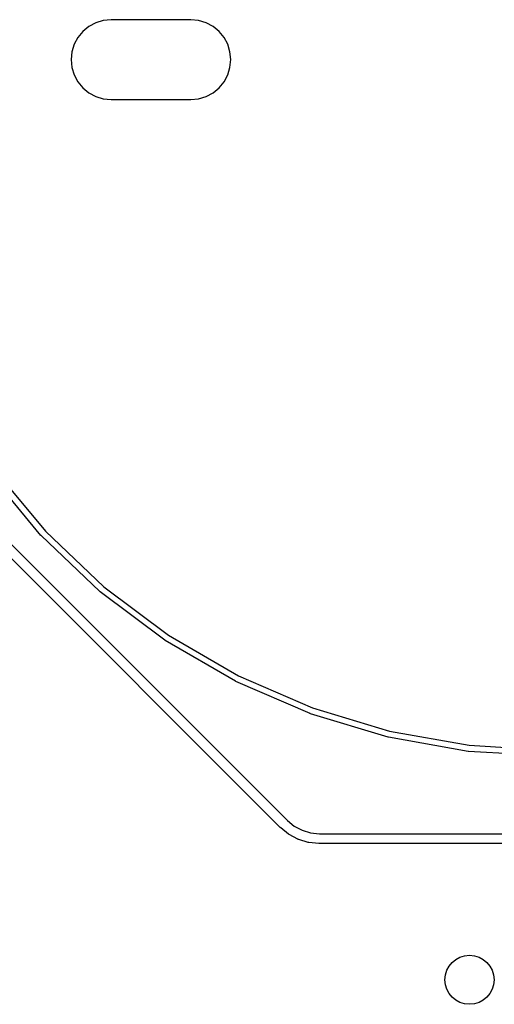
# Model space of a CAD drawing. Extents: x 4.93 to 6.76, y -5.59 to -2.93.
# Tile 5 of 29: x 5.41 to 5.71, y -4.94 to -4.31. Entities that reach past the tile are written whole.
import ezdxf

# ---------------------------------------------------------------- set-up
doc = ezdxf.new("R2010")
doc.units = 0
doc.header["$MEASUREMENT"] = 0
doc.layers.add('BLACK', color=7, linetype='CONTINUOUS')

msp = doc.modelspace()

# ---------------------------------------------------------------- linework, layer by layer
at = {"layer": 'BLACK', "linetype": 'CONTINUOUS'}
for p, q in [((5.45232, -4.30943), (5.44844, -4.31261)), ((5.45674, -4.30707), (5.45232, -4.30943)), ((5.46154, -4.30561), (5.45674, -4.30707)), ((5.46654, -4.30512), (5.46154, -4.30561)), ((5.51772, -4.30512), (5.46654, -4.30512)), ((5.52271, -4.30561), (5.51772, -4.30512)), ((5.52751, -4.30707), (5.52271, -4.30561)), ((5.53193, -4.30943), (5.52751, -4.30707)), ((5.53581, -4.31261), (5.53193, -4.30943)), ((5.44844, -4.31261), (5.44526, -4.31649)), ((5.53899, -4.31649), (5.53581, -4.31261)), ((5.44289, -4.32092), (5.44144, -4.32572)), ((5.44526, -4.31649), (5.44289, -4.32092)), ((5.54136, -4.32092), (5.53899, -4.31649)), ((5.54282, -4.32572), (5.54136, -4.32092)), ((5.44144, -4.32572), (5.44094, -4.33071)), ((5.54331, -4.33071), (5.54282, -4.32572)), ((5.44094, -4.33071), (5.44144, -4.3357)), ((5.54282, -4.3357), (5.54331, -4.33071)), ((5.44144, -4.3357), (5.44289, -4.3405)), ((5.44289, -4.3405), (5.44526, -4.34493)), ((5.53899, -4.34493), (5.54136, -4.3405)), ((5.54136, -4.3405), (5.54282, -4.3357)), ((5.44526, -4.34493), (5.44844, -4.3488)), ((5.53581, -4.3488), (5.53899, -4.34493)), ((5.44844, -4.3488), (5.45232, -4.35199)), ((5.45232, -4.35199), (5.45674, -4.35435)), ((5.52751, -4.35435), (5.53193, -4.35199)), ((5.53193, -4.35199), (5.53581, -4.3488)), ((5.45674, -4.35435), (5.46154, -4.35581)), ((5.46154, -4.35581), (5.46654, -4.3563)), ((5.46654, -4.3563), (5.51772, -4.3563)), ((5.51772, -4.3563), (5.52271, -4.35581)), ((5.52271, -4.35581), (5.52751, -4.35435)), ((5.5751, -4.82344), (5.34545, -4.59379)), ((5.35026, -4.58969), (5.57964, -4.81907)), ((5.39132, -4.59361), (5.42443, -4.63343)), ((5.42148, -4.63604), (5.38822, -4.59604)), ((5.42149, -4.63605), (5.42148, -4.63604)), ((5.4215, -4.63606), (5.42149, -4.63605)), ((5.42163, -4.6362), (5.4215, -4.63606)), ((5.42164, -4.63621), (5.42163, -4.6362)), ((5.45933, -4.67205), (5.42164, -4.63621)), ((5.42164, -4.63621), (5.42164, -4.63621)), ((5.42443, -4.63343), (5.46196, -4.66912)), ((5.46196, -4.66912), (5.5034, -4.70018)), ((5.45934, -4.67206), (5.45933, -4.67205)), ((5.45935, -4.67207), (5.45934, -4.67206)), ((5.45951, -4.6722), (5.45935, -4.67207)), ((5.50113, -4.7034), (5.45951, -4.6722)), ((5.45951, -4.6722), (5.45951, -4.6722)), ((5.45951, -4.6722), (5.45951, -4.6722)), ((5.5034, -4.70018), (5.54818, -4.7262)), ((5.50114, -4.70341), (5.50113, -4.7034)), ((5.50115, -4.70342), (5.50114, -4.70341)), ((5.50132, -4.70353), (5.50115, -4.70342)), ((5.5463, -4.72966), (5.50132, -4.70353)), ((5.54818, -4.7262), (5.59568, -4.74682)), ((5.54631, -4.72967), (5.5463, -4.72966)), ((5.54632, -4.72968), (5.54631, -4.72967)), ((5.5465, -4.72977), (5.54632, -4.72968)), ((5.59422, -4.75048), (5.5465, -4.72977)), ((5.5465, -4.72977), (5.5465, -4.72977)), ((5.5465, -4.72977), (5.5465, -4.72977)), ((5.59424, -4.75048), (5.59422, -4.75048)), ((5.59425, -4.75049), (5.59424, -4.75048)), ((5.59443, -4.75055), (5.59425, -4.75049)), ((5.59444, -4.75056), (5.59443, -4.75055)), ((5.64425, -4.76556), (5.59444, -4.75056)), ((5.59444, -4.75056), (5.59444, -4.75056)), ((5.59568, -4.74682), (5.64527, -4.76175)), ((5.64527, -4.76175), (5.69626, -4.7708)), ((5.64426, -4.76556), (5.64425, -4.76556)), ((5.64428, -4.76556), (5.64426, -4.76556)), ((5.64447, -4.76561), (5.64428, -4.76556)), ((5.69569, -4.77469), (5.64447, -4.76561)), ((5.64447, -4.76561), (5.64447, -4.76561)), ((5.64447, -4.76561), (5.64447, -4.76561)), ((5.6957, -4.7747), (5.69569, -4.77469)), ((5.69572, -4.7747), (5.6957, -4.7747)), ((5.69591, -4.77472), (5.69572, -4.7747)), ((5.69592, -4.77472), (5.69591, -4.77472)), ((5.74785, -4.77777), (5.69592, -4.77472)), ((5.69592, -4.77472), (5.69592, -4.77472)), ((5.69626, -4.7708), (5.74796, -4.77383)), ((5.57964, -4.81907), (5.58407, -4.82268)), ((5.57514, -4.82349), (5.5751, -4.82344)), ((5.57517, -4.82352), (5.57514, -4.82349)), ((5.57525, -4.8236), (5.57517, -4.82352)), ((5.5753, -4.82364), (5.57525, -4.8236)), ((5.57534, -4.82368), (5.5753, -4.82364)), ((5.57539, -4.82372), (5.57534, -4.82368)), ((5.57545, -4.82378), (5.57539, -4.82372)), ((5.57548, -4.82381), (5.57545, -4.82378)), ((5.58032, -4.82776), (5.57548, -4.82381)), ((5.58407, -4.82268), (5.58904, -4.82533)), ((5.58904, -4.82533), (5.59443, -4.82695)), ((5.59443, -4.82695), (5.60019, -4.82752)), ((5.60019, -4.82752), (5.8477, -4.82752)), ((5.58056, -4.82792), (5.58032, -4.82776)), ((5.5808, -4.82808), (5.58056, -4.82792)), ((5.58084, -4.8281), (5.5808, -4.82808)), ((5.58635, -4.83103), (5.58084, -4.8281)), ((5.58662, -4.83114), (5.58635, -4.83103)), ((5.58688, -4.83125), (5.58662, -4.83114)), ((5.58692, -4.83127), (5.58688, -4.83125)), ((5.5929, -4.83307), (5.58692, -4.83127)), ((5.59318, -4.83313), (5.5929, -4.83307)), ((5.59346, -4.83319), (5.59318, -4.83313)), ((5.59351, -4.83319), (5.59346, -4.83319)), ((5.59972, -4.8338), (5.59351, -4.83319)), ((5.59988, -4.83382), (5.59972, -4.8338)), ((5.59972, -4.8338), (5.59972, -4.8338)), ((5.84742, -4.83382), (5.59988, -4.83382))]:
    msp.add_line(p, q, dxfattribs=at)
at = {"layer": 'BLACK'}
msp.add_circle((5.69646, -4.92126), 0.01575, dxfattribs=at)

doc.saveas('drawing.dxf')
